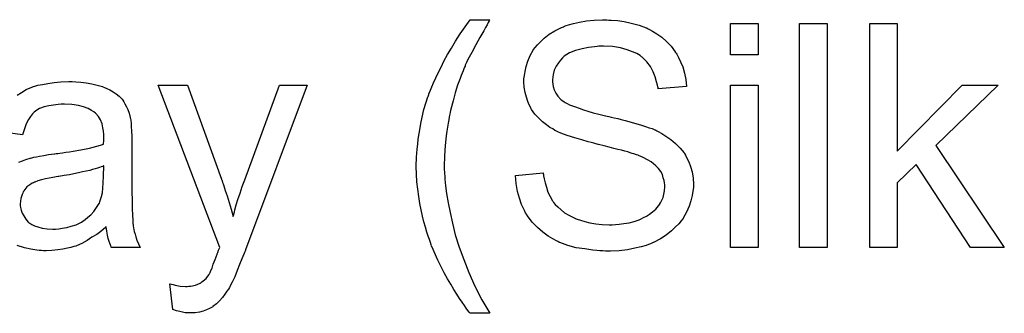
# Model space of a CAD drawing. Extents: x -1.3 to 9.2, y -4.6 to 3.5.
# Tile 9 of 215: x 1.076 to 1.428, y -3.356 to -3.25. Entities that reach past the tile are written whole.
import ezdxf

# ---------------------------------------------------------------- set-up
doc = ezdxf.new("R2010")
doc.units = 0
doc.layers.add('acc-ni-360-23-a_legend_bot', color=1, linetype='CONTINUOUS')

msp = doc.modelspace()

# ---------------------------------------------------------------- linework, layer by layer
at = {"layer": 'acc-ni-360-23-a_legend_bot', "color": 1}
for points in [[(1.243988, -3.250588), (1.243873, -3.250935), (1.243526, -3.251513), (1.243063, -3.252323), (1.242484, -3.253249), (1.241906, -3.254406), (1.240517, -3.256835), (1.239013, -3.259497), (1.237625, -3.262158), (1.236236, -3.264703), (1.235774, -3.265744), (1.235311, -3.266786), (1.235311, -3.266901), (1.235195, -3.267133), (1.234964, -3.26748), (1.234732, -3.268058), (1.234501, -3.268753), (1.234154, -3.269562), (1.233807, -3.270488), (1.23346, -3.271529), (1.232534, -3.273959), (1.231724, -3.27662), (1.230914, -3.279513), (1.230104, -3.282521), (1.230104, -3.282637), (1.229989, -3.282984), (1.229873, -3.283562), (1.229757, -3.284256), (1.229526, -3.285182), (1.22941, -3.286339), (1.229179, -3.287496), (1.228947, -3.288884), (1.228716, -3.290388), (1.228485, -3.292008), (1.228138, -3.295479), (1.227906, -3.299182), (1.22779, -3.303), (1.22779, -3.303115), (1.22779, -3.303347), (1.22779, -3.303694), (1.22779, -3.304157), (1.227906, -3.304851), (1.227906, -3.305545), (1.228022, -3.306471), (1.228022, -3.307512), (1.228253, -3.309942), (1.2286, -3.312718), (1.229179, -3.315958), (1.229873, -3.319429), (1.230683, -3.323247), (1.231724, -3.327412), (1.233113, -3.331809), (1.234732, -3.336321), (1.236584, -3.340949), (1.238666, -3.345809), (1.241212, -3.350668), (1.244104, -3.355528), (1.237046, -3.355528), (1.236931, -3.355412), (1.236699, -3.355065), (1.236236, -3.354486), (1.235658, -3.353676), (1.234964, -3.352751), (1.234154, -3.351594), (1.233228, -3.350205), (1.232303, -3.348701), (1.231146, -3.346966), (1.230104, -3.345115), (1.228947, -3.343148), (1.22779, -3.341065), (1.226633, -3.338867), (1.225476, -3.336553), (1.223278, -3.331578), (1.223162, -3.331462), (1.223047, -3.330999), (1.222815, -3.330189), (1.222468, -3.329148), (1.222005, -3.327875), (1.221543, -3.326487), (1.22108, -3.324751), (1.220501, -3.322784), (1.220039, -3.320818), (1.21946, -3.318503), (1.218997, -3.316189), (1.21865, -3.31376), (1.217956, -3.308438), (1.21784, -3.305776), (1.217725, -3.303), (1.217725, -3.302884), (1.217725, -3.302421), (1.217725, -3.301727), (1.21784, -3.300801), (1.21784, -3.299644), (1.217956, -3.298256), (1.218072, -3.296752), (1.218303, -3.295016), (1.218419, -3.293165), (1.218766, -3.291198), (1.21946, -3.287033), (1.220501, -3.282637), (1.22189, -3.278124), (1.222005, -3.278008), (1.222121, -3.277546), (1.222352, -3.276736), (1.222815, -3.275695), (1.223278, -3.274537), (1.223972, -3.273033), (1.224782, -3.271298), (1.225592, -3.269447), (1.226633, -3.26748), (1.227675, -3.265282), (1.228947, -3.262968), (1.230336, -3.260653), (1.23184, -3.258108), (1.23346, -3.255563), (1.235195, -3.253017), (1.237046, -3.250472), (1.244104, -3.250472), (1.243988, -3.250588)], [(1.286682, -3.250588), (1.287492, -3.250588), (1.28969, -3.250819), (1.29212, -3.251166), (1.294665, -3.251744), (1.297442, -3.252439), (1.299987, -3.253364), (1.300103, -3.253364), (1.300334, -3.25348), (1.300681, -3.253711), (1.301144, -3.253943), (1.302301, -3.254521), (1.303805, -3.255563), (1.305541, -3.25672), (1.307276, -3.258224), (1.308896, -3.259959), (1.3104, -3.261926), (1.3104, -3.262042), (1.310516, -3.262157), (1.310747, -3.262505), (1.310979, -3.262852), (1.311557, -3.264009), (1.312251, -3.265513), (1.313061, -3.267364), (1.31364, -3.269562), (1.314218, -3.271876), (1.31445, -3.274422), (1.304268, -3.275232), (1.304268, -3.275116), (1.304268, -3.274885), (1.304152, -3.274537), (1.304037, -3.273959), (1.30369, -3.272686), (1.303227, -3.270951), (1.302533, -3.269099), (1.301491, -3.267248), (1.300219, -3.265513), (1.298599, -3.263893), (1.298367, -3.263777), (1.297789, -3.263314), (1.296632, -3.26262), (1.295128, -3.261926), (1.293161, -3.261232), (1.290847, -3.260538), (1.287954, -3.260075), (1.284715, -3.259959), (1.283095, -3.259959), (1.282401, -3.260075), (1.281475, -3.260191), (1.279393, -3.260422), (1.277079, -3.260885), (1.274765, -3.261463), (1.272566, -3.262389), (1.271641, -3.262968), (1.270715, -3.263546), (1.270484, -3.263662), (1.270021, -3.264124), (1.269327, -3.264934), (1.268632, -3.26586), (1.267823, -3.267133), (1.267128, -3.268521), (1.266666, -3.270141), (1.266434, -3.271992), (1.266434, -3.272224), (1.266434, -3.272686), (1.26655, -3.273496), (1.266781, -3.274422), (1.267128, -3.275579), (1.267707, -3.276736), (1.268401, -3.277893), (1.269442, -3.27905), (1.269558, -3.279166), (1.270137, -3.279513), (1.270599, -3.27986), (1.271062, -3.280091), (1.271756, -3.280438), (1.272566, -3.280901), (1.273608, -3.281248), (1.274765, -3.281711), (1.276037, -3.282174), (1.277541, -3.282752), (1.279161, -3.283215), (1.281012, -3.283793), (1.283095, -3.284256), (1.285409, -3.284835), (1.285525, -3.284835), (1.285987, -3.28495), (1.286682, -3.285066), (1.287492, -3.285298), (1.288533, -3.285529), (1.289806, -3.285876), (1.291078, -3.286223), (1.292467, -3.28657), (1.295475, -3.28738), (1.298367, -3.28819), (1.299756, -3.288653), (1.301028, -3.289116), (1.302186, -3.289463), (1.303111, -3.289925), (1.303227, -3.289925), (1.303458, -3.290041), (1.303805, -3.290273), (1.304268, -3.290504), (1.305541, -3.291198), (1.307045, -3.292124), (1.30878, -3.293396), (1.310516, -3.294785), (1.312136, -3.296405), (1.313524, -3.29814), (1.31364, -3.298372), (1.314103, -3.29895), (1.314565, -3.299991), (1.31526, -3.30138), (1.315838, -3.303), (1.316417, -3.304966), (1.316764, -3.307165), (1.316879, -3.309479), (1.316879, -3.309595), (1.316879, -3.30971), (1.316879, -3.310057), (1.316879, -3.31052), (1.316648, -3.311793), (1.316417, -3.313413), (1.315954, -3.315264), (1.315375, -3.317231), (1.31445, -3.319313), (1.313177, -3.321512), (1.313177, -3.321627), (1.313061, -3.321743), (1.312483, -3.322437), (1.311673, -3.323479), (1.310516, -3.324635), (1.309012, -3.326024), (1.307161, -3.327528), (1.305078, -3.328916), (1.302648, -3.330189), (1.302533, -3.330189), (1.302301, -3.330305), (1.301954, -3.330421), (1.301491, -3.330652), (1.300797, -3.330883), (1.299987, -3.33123), (1.298136, -3.331693), (1.295938, -3.332272), (1.293277, -3.33285), (1.290384, -3.333197), (1.28726, -3.333313), (1.285409, -3.333313), (1.284483, -3.333197), (1.283442, -3.333197), (1.282285, -3.333082), (1.280897, -3.332966), (1.278004, -3.332503), (1.274996, -3.33204), (1.271988, -3.331231), (1.269095, -3.330189), (1.26898, -3.330189), (1.268748, -3.330073), (1.268401, -3.329842), (1.267938, -3.329611), (1.26655, -3.328916), (1.26493, -3.327875), (1.263079, -3.326487), (1.261112, -3.324867), (1.259261, -3.3229), (1.257525, -3.320702), (1.257525, -3.320586), (1.257294, -3.320355), (1.257178, -3.320008), (1.256831, -3.319545), (1.2566, -3.318966), (1.256253, -3.318272), (1.255443, -3.316537), (1.254633, -3.314338), (1.253939, -3.311909), (1.253476, -3.309132), (1.253244, -3.306239), (1.263195, -3.305314), (1.263195, -3.305429), (1.263195, -3.305545), (1.26331, -3.305892), (1.26331, -3.306355), (1.263542, -3.307396), (1.263889, -3.3089), (1.264352, -3.310405), (1.264814, -3.31214), (1.265624, -3.31376), (1.266434, -3.315264), (1.26655, -3.31538), (1.266897, -3.315842), (1.267476, -3.316652), (1.268401, -3.317462), (1.269558, -3.318503), (1.270831, -3.319545), (1.272566, -3.320586), (1.274418, -3.321512), (1.274533, -3.321512), (1.274649, -3.321627), (1.274996, -3.321743), (1.275343, -3.321859), (1.2765, -3.322206), (1.278004, -3.322669), (1.279855, -3.323131), (1.281938, -3.323479), (1.284252, -3.32371), (1.286797, -3.323826), (1.287839, -3.323826), (1.288996, -3.32371), (1.290384, -3.323594), (1.292004, -3.323363), (1.293855, -3.323131), (1.295706, -3.322669), (1.297442, -3.32209), (1.297673, -3.321974), (1.298252, -3.321743), (1.299062, -3.32128), (1.300103, -3.320817), (1.301144, -3.320008), (1.302301, -3.319198), (1.303458, -3.318272), (1.304384, -3.317115), (1.304499, -3.316999), (1.304731, -3.316537), (1.305078, -3.315958), (1.305541, -3.315032), (1.306004, -3.314107), (1.306351, -3.31295), (1.306582, -3.311677), (1.306698, -3.310289), (1.306698, -3.310173), (1.306698, -3.309595), (1.306582, -3.3089), (1.306466, -3.307975), (1.306119, -3.307049), (1.305772, -3.305892), (1.305194, -3.304735), (1.304384, -3.303694), (1.304268, -3.303578), (1.303921, -3.303231), (1.303458, -3.302768), (1.302648, -3.302074), (1.301723, -3.30138), (1.30045, -3.30057), (1.298946, -3.29976), (1.29721, -3.299066), (1.297095, -3.29895), (1.296516, -3.298834), (1.295591, -3.298487), (1.295012, -3.298372), (1.294202, -3.29814), (1.293392, -3.297793), (1.292351, -3.297562), (1.291194, -3.297215), (1.289806, -3.296867), (1.288417, -3.29652), (1.286797, -3.296058), (1.284946, -3.295595), (1.282979, -3.295132), (1.282864, -3.295132), (1.282516, -3.295016), (1.281938, -3.294901), (1.281244, -3.294669), (1.280318, -3.294438), (1.279277, -3.294206), (1.276963, -3.293512), (1.274418, -3.292702), (1.271756, -3.291892), (1.269442, -3.291083), (1.268401, -3.29062), (1.267476, -3.290157), (1.26736, -3.290157), (1.267244, -3.290041), (1.26655, -3.289579), (1.265509, -3.289), (1.264352, -3.288074), (1.262963, -3.287033), (1.261575, -3.28576), (1.260186, -3.284256), (1.259029, -3.282637), (1.258914, -3.282405), (1.258567, -3.281827), (1.258104, -3.280901), (1.257641, -3.279744), (1.257178, -3.27824), (1.256715, -3.276504), (1.256368, -3.274653), (1.256253, -3.272686), (1.256253, -3.272571), (1.256253, -3.272455), (1.256253, -3.272108), (1.256253, -3.271645), (1.256484, -3.270488), (1.256715, -3.268984), (1.257062, -3.267248), (1.257641, -3.265282), (1.258451, -3.263315), (1.259608, -3.261348), (1.259608, -3.261232), (1.259724, -3.261116), (1.260302, -3.260422), (1.261112, -3.259497), (1.262153, -3.25834), (1.263542, -3.257067), (1.265277, -3.255678), (1.26736, -3.254406), (1.269674, -3.253249), (1.26979, -3.253249), (1.270021, -3.253133), (1.270368, -3.253017), (1.270831, -3.252786), (1.271409, -3.252555), (1.272219, -3.252323), (1.273955, -3.25186), (1.276153, -3.251397), (1.278698, -3.250935), (1.28136, -3.250588), (1.284368, -3.250472), (1.285872, -3.250472), (1.286682, -3.250588)], [(1.340019, -3.263083), (1.330185, -3.263083), (1.330185, -3.25186), (1.340019, -3.25186), (1.340019, -3.263083)], [(1.364664, -3.331925), (1.354829, -3.331925), (1.354829, -3.25186), (1.364664, -3.25186), (1.364664, -3.331925)], [(1.38977, -3.297562), (1.413026, -3.273843), (1.425869, -3.273843), (1.403539, -3.295479), (1.428067, -3.331925), (1.415919, -3.331925), (1.396597, -3.302305), (1.38977, -3.3089), (1.38977, -3.331925), (1.379936, -3.331925), (1.379936, -3.25186), (1.38977, -3.25186), (1.38977, -3.297562)], [(1.075066, -3.27743), (1.076571, -3.276504), (1.078306, -3.275463), (1.080273, -3.274653), (1.080389, -3.274653), (1.080504, -3.274537), (1.080851, -3.274422), (1.081314, -3.274306), (1.082471, -3.273959), (1.084091, -3.273612), (1.085942, -3.273265), (1.088256, -3.272918), (1.090686, -3.272686), (1.093463, -3.272571), (1.094735, -3.272571), (1.096008, -3.272686)], [(1.096008, -3.272686), (1.097744, -3.272802), (1.09971, -3.273033), (1.101677, -3.273381), (1.103644, -3.273843), (1.105495, -3.274422), (1.105727, -3.274537), (1.106305, -3.274769), (1.107115, -3.275116), (1.108157, -3.275579), (1.109314, -3.276273), (1.110471, -3.276967), (1.111512, -3.277893), (1.112438, -3.278818), (1.112553, -3.278934), (1.112785, -3.279281), (1.113132, -3.27986), (1.113594, -3.280554), (1.114173, -3.281595), (1.114636, -3.282637), (1.115099, -3.283909), (1.115446, -3.285413), (1.115446, -3.285529), (1.115561, -3.285876), (1.115677, -3.28657), (1.115793, -3.287496), (1.115793, -3.288769), (1.115909, -3.290273), (1.116024, -3.29224), (1.116024, -3.294438), (1.116024, -3.307628), (1.116024, -3.307743), (1.116024, -3.308206), (1.116024, -3.3089), (1.116024, -3.309826), (1.116024, -3.310867), (1.116024, -3.31214), (1.11614, -3.314917), (1.11614, -3.317809), (1.116256, -3.320702), (1.116371, -3.321974), (1.116371, -3.323131), (1.116487, -3.324173), (1.116603, -3.324983), (1.116603, -3.325098), (1.116718, -3.325561), (1.116834, -3.326255), (1.117181, -3.327181), (1.117413, -3.328222), (1.117875, -3.329379), (1.118454, -3.330652), (1.119032, -3.331925), (1.108735, -3.331925), (1.108619, -3.331809), (1.108504, -3.331346), (1.108272, -3.330768), (1.107925, -3.329842), (1.107578, -3.328801), (1.107347, -3.327528), (1.107115, -3.32614), (1.106884, -3.324636), (1.106768, -3.324636), (1.106652, -3.324867), (1.105958, -3.325445), (1.104917, -3.326255), (1.103529, -3.327297), (1.101793, -3.328338), (1.100058, -3.329495), (1.098206, -3.330536), (1.096239, -3.331346), (1.096008, -3.331462), (1.095314, -3.331578), (1.094273, -3.331925), (1.093, -3.332272), (1.09138, -3.332619), (1.089529, -3.33285), (1.087446, -3.333082), (1.085364, -3.333197), (1.084438, -3.333197), (1.083744, -3.333082), (1.082934, -3.333082), (1.082008, -3.332966), (1.079926, -3.332619), (1.077612, -3.33204), (1.075066, -3.331231)], [(1.156635, -3.33285), (1.156635, -3.332966), (1.156519, -3.333313), (1.156288, -3.333776), (1.156056, -3.334354), (1.155709, -3.335164), (1.155362, -3.33609), (1.154552, -3.338057), (1.153742, -3.340255), (1.152817, -3.342453), (1.151891, -3.34442), (1.151428, -3.34523), (1.151081, -3.34604), (1.150966, -3.346271), (1.150619, -3.34685), (1.15004, -3.34766), (1.149346, -3.348701), (1.14842, -3.349858), (1.147379, -3.351015), (1.146338, -3.352172), (1.145065, -3.353098), (1.144949, -3.353213), (1.144486, -3.353445), (1.143792, -3.353792), (1.142751, -3.354255), (1.141594, -3.354718), (1.140206, -3.355065), (1.138701, -3.355296), (1.136966, -3.355412), (1.136503, -3.355412), (1.135925, -3.355296), (1.135115, -3.355296), (1.134189, -3.355065), (1.133148, -3.354833), (1.131991, -3.354602), (1.130718, -3.354139), (1.129677, -3.344999), (1.129793, -3.344999), (1.130255, -3.345115), (1.130834, -3.34523), (1.131528, -3.345462), (1.133379, -3.345809), (1.13523, -3.345924), (1.135809, -3.345924), (1.136387, -3.345809), (1.137082, -3.345809), (1.138817, -3.345462), (1.139627, -3.345115), (1.140437, -3.344767), (1.140553, -3.344767), (1.140784, -3.344536), (1.141131, -3.344305), (1.141594, -3.343957), (1.142635, -3.343032), (1.143561, -3.341759), (1.143561, -3.341644), (1.143792, -3.341412), (1.144024, -3.340949), (1.144255, -3.340255), (1.144718, -3.339329), (1.145181, -3.337941), (1.145875, -3.336321), (1.146569, -3.334354), (1.146569, -3.334239), (1.1468, -3.333776), (1.147032, -3.332966), (1.147495, -3.331925), (1.125512, -3.273843), (1.135925, -3.273843), (1.148073, -3.307512), (1.148073, -3.307628), (1.148189, -3.307743), (1.148304, -3.30809), (1.14842, -3.308669), (1.148652, -3.309247), (1.148883, -3.309942), (1.149461, -3.311561), (1.150156, -3.313528), (1.15085, -3.315842), (1.151544, -3.318272), (1.152238, -3.320933), (1.152238, -3.320818), (1.152354, -3.320586), (1.15247, -3.320239), (1.152585, -3.319776), (1.152701, -3.319198), (1.152932, -3.318503), (1.153395, -3.316768), (1.153974, -3.314801), (1.154784, -3.312487), (1.155478, -3.310173), (1.156403, -3.307743), (1.168899, -3.273843), (1.178734, -3.273843), (1.156635, -3.33285)], [(1.340019, -3.331925), (1.330185, -3.331925), (1.330185, -3.273843), (1.340019, -3.273843), (1.340019, -3.331925)], [(1.075645, -3.301496), (1.076918, -3.300917), (1.07819, -3.300454), (1.079694, -3.299992), (1.07981, -3.299992), (1.080273, -3.299876), (1.080967, -3.299644), (1.081893, -3.299529), (1.08305, -3.299297), (1.084554, -3.299066), (1.086289, -3.298719), (1.088372, -3.298487), (1.088488, -3.298487), (1.08895, -3.298372), (1.089529, -3.298372), (1.090339, -3.298256), (1.091264, -3.29814), (1.092421, -3.297909), (1.093694, -3.297793), (1.095082, -3.297562), (1.097859, -3.296983), (1.100868, -3.296405), (1.103529, -3.295711), (1.104801, -3.295363), (1.105958, -3.295016), (1.105958, -3.294901), (1.105958, -3.294669), (1.106074, -3.293975), (1.106074, -3.293165), (1.106074, -3.292702), (1.106074, -3.292471), (1.106074, -3.292355), (1.106074, -3.29224), (1.106074, -3.291545), (1.105958, -3.290388), (1.105727, -3.289116), (1.10538, -3.287727), (1.104801, -3.286339), (1.104107, -3.285066), (1.103181, -3.284025), (1.103066, -3.283909), (1.102487, -3.283446), (1.101562, -3.282984), (1.100405, -3.282289), (1.098785, -3.281711), (1.096934, -3.281132), (1.09462, -3.280785), (1.091959, -3.28067), (1.090802, -3.28067), (1.089645, -3.280785), (1.088025, -3.281017), (1.086405, -3.281248), (1.084669, -3.281711), (1.08305, -3.282289), (1.081661, -3.283099), (1.081546, -3.283215), (1.081083, -3.283562), (1.080504, -3.284141), (1.07981, -3.285066), (1.079116, -3.286223), (1.078306, -3.287727), (1.077612, -3.289579), (1.076918, -3.291661), (1.067314, -3.290388)], [(1.106074, -3.302768), (1.105958, -3.302768), (1.105843, -3.302884), (1.105495, -3.303), (1.105033, -3.303115), (1.104454, -3.303347), (1.10376, -3.303578), (1.10295, -3.30381), (1.102024, -3.304041), (1.100983, -3.304388), (1.09971, -3.304619), (1.098438, -3.304967), (1.096934, -3.305314), (1.095314, -3.305661), (1.093694, -3.306008), (1.091843, -3.306239), (1.089876, -3.306586), (1.089645, -3.306586), (1.08895, -3.306702), (1.087793, -3.306934), (1.086521, -3.307165), (1.085132, -3.307396), (1.083744, -3.307743), (1.082471, -3.30809), (1.081314, -3.308553), (1.081198, -3.308553), (1.080851, -3.308785), (1.080389, -3.309016), (1.079926, -3.309363), (1.078537, -3.310289), (1.07738, -3.311677), (1.07738, -3.311793), (1.077149, -3.312024), (1.077033, -3.312487), (1.076802, -3.313066), (1.076571, -3.31376), (1.076339, -3.314454), (1.076223, -3.31538), (1.076108, -3.316305), (1.076108, -3.316421), (1.076108, -3.316999), (1.076223, -3.317694), (1.076455, -3.318619), (1.076802, -3.31966), (1.07738, -3.320702), (1.078075, -3.321859), (1.079, -3.3229), (1.079116, -3.323016), (1.079579, -3.323247), (1.080273, -3.32371), (1.081198, -3.324173), (1.082471, -3.324636), (1.083975, -3.325098), (1.085711, -3.32533), (1.087793, -3.325445), (1.088719, -3.325445), (1.089876, -3.32533), (1.091149, -3.325098), (1.092768, -3.324867), (1.094388, -3.324404), (1.096124, -3.323826), (1.097859, -3.323016), (1.098091, -3.3229), (1.098553, -3.322553), (1.099363, -3.321974), (1.100289, -3.321165), (1.10133, -3.320239), (1.102487, -3.319082), (1.103413, -3.317694), (1.104339, -3.316189), (1.104454, -3.316074), (1.10457, -3.315611), (1.104801, -3.314801), (1.105148, -3.31376), (1.105495, -3.312371), (1.105727, -3.310752), (1.105843, -3.308785), (1.105958, -3.306471), (1.106074, -3.302768)]]:
    msp.add_lwpolyline(points, dxfattribs=at)

doc.saveas('drawing.dxf')
